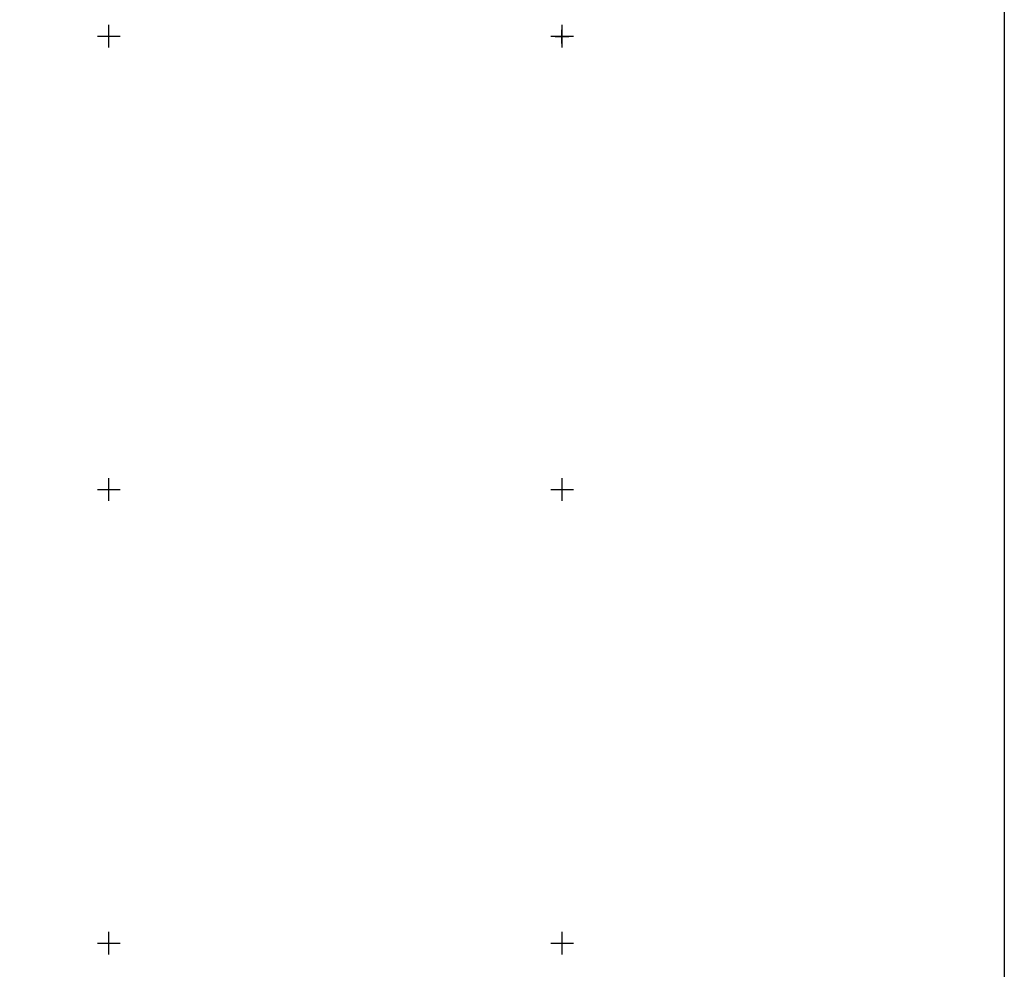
# Model space of a CAD drawing. Header units: metres. Extents: x 3926 to 5195, y -30553 to -28657.
# Tile 8 of 9: x 4761 to 5195, y -29812 to -29393. Entities that reach past the tile are written whole.
import ezdxf

# ---------------------------------------------------------------- set-up
doc = ezdxf.new("R2010")
doc.units = ezdxf.units.M
doc.linetypes.add('CONTINUA', pattern=[0])
doc.layers.add('LINEEVARIE', color=6, linetype='CONTINUA')
doc.layers.add('SIMBOLI', color=6, linetype='CONTINUA')

# ---------------------------------------------------------------- blocks, each defined once
blk = doc.blocks.new('1', base_point=(5, 5))
at = {"layer": 'SIMBOLI'}
for p, q in [((2, 5), (8, 5)), ((5, 2), (5, 8))]:
    blk.add_line(p, q, dxfattribs=at)
blk = doc.blocks.new('3', base_point=(5, 5))
at = {"layer": 'SIMBOLI'}
for p, q in [((5, 0), (5, 10)), ((0, 5), (10, 5))]:
    blk.add_line(p, q, dxfattribs=at)

msp = doc.modelspace()

# ---------------------------------------------------------------- linework, layer by layer
at = {"layer": 'LINEEVARIE', "color": 2}
msp.add_lwpolyline([(3926, -30553), (3926, -28657), (5195, -28657), (5195, -30553), (3926, -30553)], dxfattribs=at)

# ---------------------------------------------------------------- block references
at = {"layer": 'SIMBOLI'}
for name, p in [('3', (4800, -29400)), ('3', (5000, -29400)), ('1', (4999.87, -29400.238)), ('3', (4800, -29600)), ('3', (5000, -29600)), ('3', (4800, -29800)), ('3', (5000, -29800))]:
    msp.add_blockref(name, p, dxfattribs=at)

doc.saveas('drawing.dxf')
